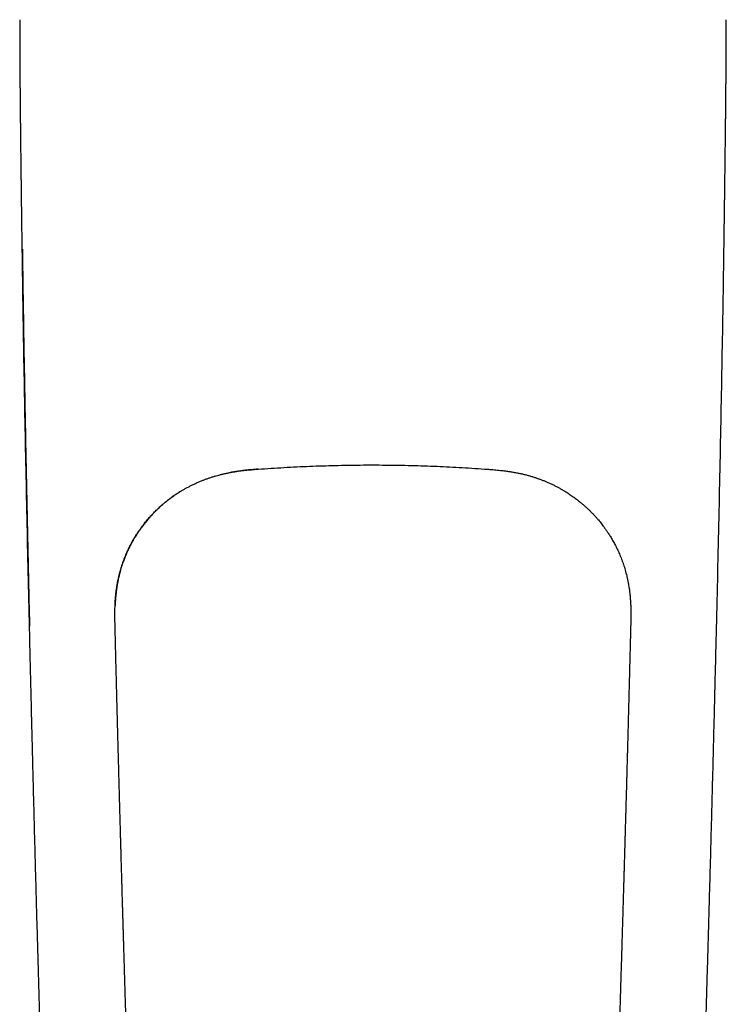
# Model space of a CAD drawing. Header units: millimetres. Extents: x 8 to 663, y 12 to 489.
# Tile 13 of 44: x 322 to 370, y 158 to 224. Entities that reach past the tile are written whole.
import ezdxf

# ---------------------------------------------------------------- set-up
doc = ezdxf.new("R2010")
doc.units = ezdxf.units.MM

msp = doc.modelspace()

# ---------------------------------------------------------------- linework, layer by layer
at = {"color": 7, "linetype": 'Continuous', "lineweight": 30}
for p, q in [((369.638, 224.166), (369.638, 224.161)), ((369.482, 208.76), (369.482, 208.76)), ((353.672, 194.085), (353.675, 194.086))]:
    msp.add_line(p, q, dxfattribs=at)
for points, knots in [([(322.379, 224.166), (322.379, 224.125), (322.379, 224.047), (322.38, 223.935), (322.38, 223.833), (322.381, 223.742), (322.381, 223.663), (322.381, 223.598), (322.381, 223.544), (322.382, 223.497), (322.382, 223.457), (322.382, 223.424), (322.382, 223.392), (322.382, 223.361), (322.382, 223.33), (322.382, 223.3), (322.382, 223.267), (322.383, 223.227), (322.383, 223.18), (322.383, 223.124), (322.383, 223.059), (322.383, 222.987), (322.384, 222.912), (322.384, 222.836), (322.384, 222.719), (322.385, 222.559), (322.385, 222.403), (322.386, 222.292), (322.386, 222.231), (322.386, 222.176), (322.386, 222.129), (322.386, 222.09), (322.386, 222.059), (322.387, 222.035), (322.387, 222.018), (322.387, 222.002), (322.387, 221.985), (322.387, 221.961), (322.387, 221.93), (322.387, 221.891), (322.387, 221.846), (322.388, 221.755), (322.388, 221.618), (322.389, 221.44), (322.39, 221.263), (322.39, 221.088), (322.391, 220.907), (322.392, 220.707), (322.393, 220.486), (322.395, 220.242), (322.396, 219.989), (322.398, 219.725), (322.4, 219.451), (322.402, 219.219), (322.403, 219.031), (322.405, 218.893), (322.406, 218.76), (322.407, 218.635), (322.408, 218.516), (322.409, 218.404), (322.41, 218.296), (322.411, 218.193), (322.412, 218.095), (322.413, 218.005), (322.414, 217.924), (322.414, 217.857), (322.415, 217.803), (322.415, 217.762), (322.416, 217.727), (322.416, 217.7), (322.416, 217.679), (322.417, 217.66), (322.417, 217.636), (322.417, 217.605), (322.418, 217.566), (322.418, 217.52), (322.419, 217.468), (322.419, 217.41), (322.42, 217.351), (322.42, 217.291), (322.422, 217.195), (322.423, 217.065), (322.425, 216.901), (322.427, 216.74), (322.428, 216.584), (322.43, 216.429), (322.432, 216.274), (322.434, 216.116), (322.436, 215.952), (322.438, 215.779), (322.44, 215.598), (322.442, 215.408), (322.444, 215.21), (322.447, 215.003), (322.449, 214.788), (322.452, 214.564), (322.454, 214.367), (322.456, 214.2), (322.458, 214.063), (322.46, 213.923), (322.461, 213.781), (322.463, 213.639), (322.465, 213.5), (322.467, 213.353), (322.469, 213.202), (322.471, 213.047), (322.472, 212.902), (322.474, 212.767), (322.476, 212.642), (322.477, 212.527), (322.478, 212.421), (322.48, 212.325), (322.481, 212.24), (322.482, 212.164), (322.482, 212.098), (322.483, 212.042), (322.484, 211.995), (322.484, 211.961), (322.485, 211.94), (322.485, 211.926), (322.485, 211.91), (322.485, 211.89), (322.486, 211.863), (322.486, 211.831), (322.486, 211.791), (322.487, 211.743), (322.488, 211.686), (322.489, 211.618), (322.49, 211.542), (322.491, 211.457), (322.492, 211.365), (322.493, 211.264), (322.495, 211.15), (322.497, 211.022), (322.498, 210.88), (322.5, 210.728), (322.503, 210.565), (322.505, 210.392), (322.507, 210.208), (322.51, 210.02), (322.513, 209.828), (322.515, 209.633), (322.518, 209.429), (322.521, 209.217), (322.524, 208.996), (322.526, 208.845), (322.527, 208.769)], [0, 0, 0, 0, 0.007974, 0.015294, 0.021962, 0.027977, 0.03334, 0.037312, 0.040831, 0.043897, 0.046512, 0.048674, 0.050402, 0.05277, 0.054755, 0.056502, 0.058635, 0.061228, 0.06428, 0.067791, 0.072183, 0.076984, 0.081868, 0.086823, 0.09185, 0.10473, 0.118058, 0.122339, 0.126391, 0.129947, 0.133007, 0.135571, 0.137543, 0.13907, 0.140151, 0.140976, 0.142088, 0.143521, 0.145621, 0.148168, 0.151156, 0.154329, 0.165919, 0.177909, 0.188953, 0.200315, 0.212038, 0.224225, 0.239346, 0.255131, 0.27158, 0.288693, 0.306469, 0.324908, 0.333994, 0.343058, 0.351681, 0.359846, 0.367552, 0.3748, 0.38159, 0.38853, 0.394917, 0.40075, 0.40603, 0.410757, 0.413737, 0.416444, 0.418752, 0.420586, 0.421694, 0.422822, 0.42439, 0.426401, 0.42891, 0.43188, 0.435311, 0.439167, 0.443088, 0.446979, 0.450842, 0.461741, 0.472401, 0.482824, 0.493009, 0.502956, 0.513066, 0.523168, 0.533824, 0.545032, 0.556793, 0.569108, 0.581975, 0.595395, 0.609367, 0.623892, 0.638969, 0.647672, 0.656549, 0.6656, 0.674825, 0.684191, 0.693292, 0.702009, 0.712696, 0.722741, 0.732145, 0.740909, 0.749031, 0.756514, 0.763356, 0.769558, 0.77512, 0.780042, 0.784325, 0.787969, 0.790989, 0.79348, 0.794408, 0.795238, 0.796147, 0.797457, 0.799177, 0.801305, 0.803843, 0.806789, 0.810658, 0.81506, 0.819996, 0.825466, 0.83147, 0.838007, 0.845078, 0.853631, 0.862853, 0.872743, 0.883301, 0.894528, 0.906423, 0.918985, 0.931087, 0.943749, 0.956972, 0.970755, 0.985098, 1, 1, 1, 1]), ([(369.483, 208.759), (369.484, 208.825), (369.486, 208.954), (369.488, 209.144), (369.491, 209.326), (369.494, 209.501), (369.496, 209.668), (369.498, 209.826), (369.5, 209.977), (369.502, 210.12), (369.504, 210.264), (369.506, 210.408), (369.508, 210.55), (369.51, 210.683), (369.512, 210.805), (369.513, 210.917), (369.515, 211.015), (369.516, 211.099), (369.517, 211.171), (369.518, 211.235), (369.518, 211.292), (369.519, 211.341), (369.52, 211.383), (369.52, 211.418), (369.521, 211.445), (369.521, 211.466), (369.521, 211.494), (369.522, 211.532), (369.522, 211.582), (369.523, 211.637), (369.524, 211.697), (369.525, 211.763), (369.526, 211.843), (369.527, 211.936), (369.529, 212.043), (369.53, 212.161), (369.532, 212.288), (369.534, 212.427), (369.535, 212.567), (369.537, 212.709), (369.539, 212.852), (369.541, 213.002), (369.543, 213.16), (369.545, 213.325), (369.547, 213.497), (369.55, 213.695), (369.553, 213.914), (369.556, 214.148), (369.559, 214.375), (369.561, 214.596), (369.564, 214.81), (369.566, 215.017), (369.569, 215.217), (369.571, 215.409), (369.574, 215.591), (369.576, 215.765), (369.578, 215.931), (369.58, 216.088), (369.581, 216.239), (369.583, 216.384), (369.585, 216.525), (369.586, 216.664), (369.588, 216.805), (369.59, 216.946), (369.591, 217.09), (369.593, 217.205), (369.594, 217.291), (369.594, 217.347), (369.595, 217.399), (369.595, 217.445), (369.596, 217.483), (369.596, 217.512), (369.596, 217.534), (369.597, 217.553), (369.597, 217.574), (369.597, 217.599), (369.598, 217.635), (369.598, 217.683), (369.599, 217.743), (369.599, 217.807), (369.6, 217.874), (369.601, 217.946), (369.602, 218.035), (369.603, 218.143), (369.604, 218.272), (369.606, 218.409), (369.607, 218.544), (369.608, 218.676), (369.61, 218.802), (369.611, 218.932), (369.612, 219.119), (369.614, 219.359), (369.617, 219.647), (369.619, 219.927), (369.62, 220.167), (369.622, 220.367), (369.623, 220.531), (369.624, 220.696), (369.624, 220.866), (369.625, 221.044), (369.626, 221.23), (369.627, 221.377), (369.627, 221.482), (369.628, 221.54), (369.628, 221.593), (369.628, 221.641), (369.628, 221.682), (369.629, 221.718), (369.629, 221.748), (369.629, 221.772), (369.629, 221.79), (369.629, 221.808), (369.629, 221.83), (369.629, 221.859), (369.629, 221.896), (369.63, 221.956), (369.63, 222.04), (369.63, 222.148), (369.631, 222.264), (369.631, 222.384), (369.632, 222.509), (369.632, 222.636), (369.633, 222.74), (369.633, 222.821), (369.633, 222.877), (369.633, 222.929), (369.633, 222.975), (369.634, 223.016), (369.634, 223.052), (369.634, 223.085), (369.634, 223.12), (369.634, 223.166), (369.634, 223.224), (369.635, 223.293), (369.635, 223.364), (369.635, 223.436), (369.636, 223.515), (369.636, 223.602), (369.636, 223.695), (369.637, 223.787), (369.637, 223.878), (369.638, 223.968), (369.638, 224.062), (369.638, 224.126), (369.639, 224.16)], [0, 0, 0, 0, 0.012783, 0.025087, 0.036913, 0.04826, 0.059128, 0.069336, 0.079082, 0.088365, 0.097185, 0.107082, 0.116324, 0.124909, 0.132838, 0.14011, 0.146725, 0.151845, 0.156487, 0.160653, 0.16434, 0.167525, 0.17024, 0.172486, 0.174262, 0.175569, 0.176671, 0.179599, 0.182996, 0.186424, 0.19028, 0.194602, 0.19939, 0.205698, 0.212667, 0.220297, 0.228588, 0.237541, 0.247156, 0.255924, 0.265179, 0.274921, 0.28515, 0.295866, 0.30707, 0.318686, 0.334388, 0.349598, 0.364315, 0.37854, 0.392518, 0.405984, 0.41894, 0.431384, 0.443316, 0.454538, 0.465266, 0.475501, 0.485242, 0.494674, 0.503684, 0.512723, 0.521851, 0.531069, 0.540376, 0.549772, 0.553493, 0.557227, 0.560715, 0.563685, 0.566137, 0.568071, 0.569419, 0.570457, 0.571765, 0.573398, 0.575359, 0.578867, 0.582763, 0.586909, 0.591303, 0.595946, 0.600838, 0.608644, 0.617011, 0.625939, 0.635428, 0.643278, 0.651475, 0.660018, 0.668655, 0.687899, 0.706609, 0.724783, 0.74242, 0.753232, 0.763832, 0.774359, 0.785363, 0.796902, 0.808948, 0.821528, 0.825587, 0.829421, 0.832876, 0.83595, 0.838644, 0.840958, 0.842891, 0.844444, 0.845616, 0.846562, 0.847942, 0.849848, 0.852281, 0.854981, 0.861572, 0.868626, 0.876142, 0.884076, 0.892184, 0.900429, 0.90881, 0.912533, 0.916253, 0.919673, 0.922714, 0.925377, 0.927624, 0.929652, 0.931927, 0.934485, 0.93863, 0.943202, 0.947842, 0.952534, 0.957281, 0.963418, 0.969562, 0.975604, 0.981543, 0.987381, 0.993455, 1, 1, 1, 1]), ([(322.528, 208.769), (322.528, 208.769), (322.527, 208.769), (322.531, 208.772), (322.537, 208.78), (322.546, 208.789), (322.553, 208.797), (322.556, 208.801)], [0, 0, 0, 0, 0.070177, 0.302621, 0.535066, 0.767544, 1, 1, 1, 1]), ([(322.528, 208.769), (322.543, 207.703), (322.576, 205.41), (322.635, 201.889), (322.701, 198.208), (322.773, 194.526), (322.848, 190.844), (322.928, 187.163), (322.984, 184.709), (323.012, 183.481)], [0, 0, 0, 0, 0.126453, 0.272048, 0.41764, 0.56323, 0.708821, 0.854411, 1, 1, 1, 1]), ([(322.556, 208.801), (322.576, 207.399), (322.617, 204.597), (322.688, 200.393), (322.766, 196.189), (322.851, 191.985), (322.94, 187.781), (323.004, 184.979), (323.036, 183.578)], [0, 0, 0, 0, 0.166666, 0.333334, 0.499999, 0.666666, 0.833333, 1, 1, 1, 1]), ([(368.987, 183.472), (369.016, 184.699), (369.073, 187.153), (369.154, 190.835), (369.232, 194.516), (369.305, 198.198), (369.373, 201.88), (369.433, 205.401), (369.467, 207.694), (369.483, 208.76)], [0, 0, 0, 0, 0.145589, 0.291178, 0.436769, 0.582358, 0.72795, 0.873545, 1, 1, 1, 1]), ([(338.33, 194.087), (338.617, 194.108), (339.191, 194.149), (340.052, 194.202), (340.913, 194.248), (341.773, 194.286), (342.627, 194.317), (343.475, 194.342), (344.318, 194.358), (345.159, 194.369), (345.72, 194.37), (346.001, 194.371)], [0, 0, 0, 0, 0.112582, 0.224994, 0.337244, 0.449345, 0.561306, 0.671142, 0.780863, 0.890479, 1, 1, 1, 1]), ([(346.001, 194.371), (346.286, 194.37), (346.857, 194.368), (347.715, 194.357), (348.572, 194.339), (349.431, 194.314), (350.285, 194.282), (351.135, 194.243), (351.98, 194.198), (352.826, 194.145), (353.39, 194.105), (353.672, 194.084)], [0, 0, 0, 0, 0.111513, 0.223125, 0.334846, 0.446687, 0.558657, 0.668765, 0.779018, 0.889426, 1, 1, 1, 1]), ([(328.756, 184.973), (328.76, 185.061), (328.768, 185.233), (328.787, 185.488), (328.811, 185.734), (328.84, 185.973), (328.873, 186.203), (328.91, 186.426), (328.952, 186.649), (329, 186.87), (329.054, 187.091), (329.111, 187.303), (329.171, 187.508), (329.235, 187.709), (329.304, 187.906), (329.375, 188.099), (329.449, 188.284), (329.524, 188.461), (329.601, 188.631), (329.676, 188.791), (329.75, 188.94), (329.823, 189.079), (329.894, 189.211), (329.965, 189.337), (330.038, 189.463), (330.114, 189.588), (330.191, 189.711), (330.266, 189.826), (330.337, 189.933), (330.405, 190.031), (330.468, 190.12), (330.526, 190.2), (330.579, 190.272), (330.629, 190.339), (330.68, 190.405), (330.747, 190.49), (330.832, 190.596), (330.937, 190.722), (331.05, 190.852), (331.17, 190.985), (331.289, 191.111), (331.405, 191.23), (331.518, 191.342), (331.636, 191.455), (331.759, 191.569), (331.888, 191.683), (332.022, 191.798), (332.162, 191.913), (332.297, 192.02), (332.43, 192.121), (332.559, 192.216), (332.695, 192.313), (332.839, 192.412), (332.991, 192.511), (333.151, 192.612), (333.319, 192.712), (333.497, 192.814), (333.685, 192.916), (333.884, 193.018), (334.092, 193.118), (334.31, 193.216), (334.52, 193.304), (334.72, 193.383), (334.91, 193.453), (335.105, 193.52), (335.306, 193.585), (335.507, 193.645), (335.707, 193.699), (335.906, 193.75), (336.111, 193.797), (336.322, 193.841), (336.538, 193.883), (336.762, 193.92), (336.975, 193.953), (337.178, 193.98), (337.369, 194.003), (337.567, 194.024), (337.771, 194.044), (337.983, 194.062), (338.169, 194.077), (338.285, 194.085), (338.327, 194.088)], [0, 0, 0, 0, 0.0179867, 0.0354127, 0.052303, 0.0686812, 0.0845696, 0.099989, 0.114959, 0.1309291, 0.1464107, 0.1614267, 0.1759939, 0.1901268, 0.2046554, 0.2187217, 0.2323357, 0.2455051, 0.2582372, 0.270525, 0.2816842, 0.2924141, 0.3027029, 0.3125422, 0.3219397, 0.3325388, 0.3425301, 0.3519174, 0.3607036, 0.3688907, 0.3764807, 0.3830918, 0.3891734, 0.3947876, 0.4004426, 0.4062509, 0.417006, 0.4282558, 0.440005, 0.4522583, 0.4650214, 0.475542, 0.4863922, 0.4975741, 0.5090505, 0.5208072, 0.5328458, 0.5451686, 0.5578487, 0.5683146, 0.5792606, 0.5906888, 0.6026022, 0.6150046, 0.6279012, 0.641299, 0.6552071, 0.6699031, 0.685153, 0.7009661, 0.7173124, 0.7341478, 0.7476883, 0.7615129, 0.7756384, 0.7900797, 0.8048537, 0.8185893, 0.832631, 0.846996, 0.8617025, 0.876772, 0.8922419, 0.9081602, 0.9210155, 0.9342055, 0.9477641, 0.9617608, 0.9762758, 0.9913941, 1, 1, 1, 1]), ([(338.331, 194.088), (338.257, 194.082), (338.11, 194.071), (337.893, 194.054), (337.682, 194.035), (337.476, 194.014), (337.274, 193.991), (337.038, 193.961), (336.773, 193.923), (336.575, 193.888), (336.479, 193.871)], [0, 0, 0, 0, 0.119979, 0.236351, 0.349682, 0.460542, 0.569501, 0.67695, 0.843192, 1, 1, 1, 1]), ([(353.675, 194.085), (353.717, 194.082), (353.832, 194.073), (354.017, 194.059), (354.229, 194.04), (354.433, 194.021), (354.649, 193.998), (354.878, 193.969), (355.119, 193.936), (355.358, 193.897), (355.594, 193.855), (355.828, 193.807), (356.054, 193.756), (356.274, 193.701), (356.492, 193.641), (356.707, 193.577), (356.92, 193.508), (357.126, 193.436), (357.326, 193.362), (357.52, 193.284), (357.718, 193.2), (357.92, 193.108), (358.124, 193.01), (358.319, 192.91), (358.501, 192.811), (358.672, 192.713), (358.833, 192.617), (358.985, 192.522), (359.131, 192.427), (359.269, 192.333), (359.408, 192.236), (359.546, 192.135), (359.684, 192.031), (359.813, 191.928), (359.954, 191.813), (360.106, 191.684), (360.267, 191.541), (360.42, 191.398), (360.564, 191.257), (360.703, 191.116), (360.835, 190.974), (360.962, 190.834), (361.081, 190.696), (361.191, 190.563), (361.294, 190.434), (361.376, 190.327), (361.443, 190.238), (361.497, 190.163), (361.556, 190.082), (361.618, 189.994), (361.682, 189.899), (361.75, 189.797), (361.82, 189.689), (361.892, 189.573), (361.965, 189.452), (362.04, 189.324), (362.114, 189.19), (362.191, 189.049), (362.267, 188.899), (362.344, 188.742), (362.42, 188.581), (362.493, 188.416), (362.563, 188.247), (362.633, 188.071), (362.7, 187.888), (362.764, 187.705), (362.823, 187.52), (362.878, 187.335), (362.931, 187.143), (362.98, 186.945), (363.027, 186.74), (363.07, 186.528), (363.108, 186.315), (363.141, 186.102), (363.17, 185.888), (363.194, 185.667), (363.215, 185.44), (363.232, 185.205), (363.239, 185.046), (363.243, 184.966)], [0, 0, 0, 0, 0.0085721, 0.0236592, 0.038145, 0.0521142, 0.0656462, 0.0828161, 0.0994274, 0.1155378, 0.1323039, 0.1486146, 0.1645047, 0.179999, 0.1951204, 0.2107739, 0.2260538, 0.2409801, 0.2555703, 0.2698462, 0.2838085, 0.2998221, 0.315319, 0.3302714, 0.3446893, 0.3579074, 0.3706637, 0.3829659, 0.3948204, 0.4062319, 0.4172038, 0.4295742, 0.4413413, 0.4525285, 0.4634117, 0.4785804, 0.4933076, 0.5075956, 0.5213905, 0.5346673, 0.54819, 0.5611445, 0.5735374, 0.5853744, 0.5966607, 0.6074009, 0.6131982, 0.6195247, 0.6263799, 0.6337641, 0.6416794, 0.6499717, 0.6587794, 0.6681048, 0.6779513, 0.6879422, 0.6984304, 0.709423, 0.7209094, 0.7328744, 0.7452992, 0.7574161, 0.7699226, 0.782825, 0.7961299, 0.8098459, 0.8226804, 0.8358725, 0.8494328, 0.8633735, 0.8777089, 0.8924634, 0.9076578, 0.9219885, 0.9367202, 0.9518692, 0.9674531, 0.9834903, 1, 1, 1, 1]), ([(333.078, 192.565), (333.004, 192.518), (332.856, 192.423), (332.639, 192.273), (332.426, 192.118), (332.217, 191.956), (332.013, 191.788), (331.813, 191.614), (331.611, 191.428), (331.41, 191.231), (331.209, 191.022), (331.016, 190.807), (330.83, 190.588), (330.651, 190.363), (330.479, 190.132), (330.32, 189.904), (330.171, 189.677), (330.033, 189.452), (329.902, 189.223), (329.777, 188.99), (329.659, 188.752), (329.545, 188.505), (329.435, 188.248), (329.332, 187.98), (329.237, 187.71), (329.15, 187.437), (329.073, 187.161), (329.004, 186.882), (328.945, 186.607), (328.895, 186.336), (328.854, 186.07), (328.82, 185.801), (328.793, 185.528), (328.771, 185.252), (328.763, 185.067), (328.758, 184.974)], [0, 0, 0, 0, 0.02904, 0.058013, 0.087007, 0.116044, 0.145145, 0.174335, 0.203636, 0.235606, 0.267461, 0.299216, 0.330888, 0.36249, 0.394039, 0.425558, 0.45446, 0.483398, 0.512403, 0.541513, 0.57065, 0.599715, 0.631279, 0.662743, 0.694156, 0.725569, 0.757032, 0.788594, 0.820313, 0.849591, 0.879095, 0.908859, 0.938913, 0.969284, 1, 1, 1, 1]), ([(328.758, 183.578), (328.756, 183.647), (328.753, 183.786), (328.749, 183.993), (328.746, 184.196), (328.745, 184.395), (328.746, 184.59), (328.75, 184.782), (328.754, 184.909), (328.756, 184.973)], [0, 0, 0, 0, 0.148745, 0.298952, 0.444786, 0.587022, 0.726442, 0.863836, 1, 1, 1, 1]), ([(363.243, 184.966), (363.245, 184.903), (363.249, 184.775), (363.252, 184.583), (363.253, 184.388), (363.252, 184.189), (363.25, 183.986), (363.245, 183.779), (363.242, 183.64), (363.24, 183.571)], [0, 0, 0, 0, 0.136164, 0.273557, 0.412978, 0.555214, 0.701048, 0.851255, 1, 1, 1, 1]), ([(323.013, 183.574), (323.02, 183.271), (323.034, 182.668), (323.055, 181.766), (323.076, 180.872), (323.098, 179.985), (323.119, 179.111), (323.14, 178.25), (323.161, 177.401), (323.182, 176.559), (323.204, 175.672), (323.227, 174.741), (323.252, 173.766), (323.277, 172.802), (323.302, 171.849), (323.326, 170.905), (323.351, 169.971), (323.375, 169.048), (323.4, 168.135), (323.424, 167.232), (323.449, 166.339), (323.473, 165.456), (323.496, 164.6), (323.519, 163.77), (323.542, 162.966), (323.564, 162.17), (323.586, 161.384), (323.609, 160.591), (323.631, 159.793), (323.655, 158.989), (323.678, 158.195), (323.7, 157.411), (323.723, 156.637), (323.745, 155.888), (323.767, 155.162), (323.788, 154.461), (323.808, 153.768), (323.829, 153.085), (323.849, 152.41), (323.868, 151.745), (323.888, 151.089), (323.906, 150.441), (323.925, 149.803), (323.943, 149.177), (323.961, 148.564), (323.978, 147.964), (323.995, 147.372), (324.012, 146.795), (324.028, 146.232), (324.044, 145.683), (324.059, 145.142), (324.074, 144.61), (324.089, 144.085), (324.103, 143.569), (324.118, 143.061), (324.132, 142.554), (324.146, 142.047), (324.16, 141.542), (324.174, 141.045), (324.188, 140.557), (324.201, 140.078), (324.215, 139.609), (324.227, 139.148), (324.24, 138.696), (324.252, 138.254), (324.264, 137.82), (324.276, 137.395), (324.288, 136.987), (324.298, 136.595), (324.309, 136.22), (324.319, 135.852), (324.329, 135.492), (324.339, 135.134), (324.349, 134.777), (324.359, 134.421), (324.368, 134.075), (324.378, 133.738), (324.387, 133.41), (324.395, 133.096), (324.404, 132.797), (324.412, 132.513), (324.419, 132.236), (324.427, 131.967), (324.434, 131.706), (324.441, 131.454), (324.448, 131.209), (324.454, 130.972), (324.461, 130.743), (324.467, 130.524), (324.473, 130.313), (324.478, 130.112), (324.484, 129.919), (324.49, 129.691), (324.497, 129.425), (324.506, 129.114), (324.515, 128.796), (324.524, 128.471), (324.533, 128.139), (324.542, 127.799), (324.552, 127.439), (324.563, 127.06), (324.574, 126.661), (324.586, 126.252), (324.597, 125.835), (324.609, 125.409), (324.621, 124.974), (324.634, 124.53), (324.647, 124.077), (324.66, 123.615), (324.673, 123.147), (324.686, 122.673), (324.7, 122.193), (324.714, 121.704), (324.728, 121.194), (324.743, 120.661), (324.759, 120.104), (324.775, 119.538), (324.792, 118.961), (324.809, 118.375), (324.825, 117.822), (324.84, 117.304), (324.854, 116.822), (324.868, 116.336), (324.882, 115.849), (324.896, 115.361), (324.923, 114.457), (324.962, 113.138), (325.013, 111.405), (325.071, 109.483), (325.136, 107.372), (325.208, 105.074), (325.28, 102.784), (325.342, 100.851), (325.394, 99.273), (325.434, 98.047), (325.474, 96.819), (325.513, 95.675), (325.548, 94.614), (325.582, 93.636), (325.616, 92.653), (325.648, 91.732), (325.679, 90.873), (325.708, 90.076), (325.737, 89.277), (325.767, 88.476), (325.796, 87.729), (325.823, 87.038), (325.848, 86.403), (325.874, 85.767), (325.9, 85.129), (325.926, 84.509), (325.951, 83.909), (325.977, 83.327), (326.002, 82.745), (326.029, 82.163), (326.054, 81.622), (326.077, 81.122), (326.099, 80.665), (326.121, 80.207), (326.144, 79.75), (326.167, 79.296), (326.19, 78.846), (326.214, 78.402), (326.237, 77.965), (326.261, 77.534), (326.284, 77.113), (326.308, 76.701), (326.332, 76.298), (326.355, 75.902), (326.379, 75.51), (326.403, 75.122), (326.427, 74.739), (326.451, 74.362), (326.475, 73.993), (326.499, 73.631), (326.522, 73.279), (326.546, 72.934), (326.569, 72.596), (326.595, 72.216), (326.625, 71.796), (326.657, 71.339), (326.689, 70.89), (326.72, 70.45), (326.75, 70.032), (326.778, 69.635), (326.805, 69.259), (326.832, 68.889), (326.858, 68.525), (326.884, 68.166), (326.909, 67.813), (326.936, 67.465), (326.957, 67.216), (326.971, 67.066), (326.976, 67.014), (326.98, 66.962), (326.985, 66.911), (326.99, 66.862), (326.995, 66.815), (326.999, 66.775), (327.002, 66.744), (327.004, 66.718), (327.007, 66.69), (327.011, 66.659), (327.014, 66.622), (327.019, 66.58), (327.024, 66.53), (327.031, 66.472), (327.038, 66.404), (327.047, 66.33), (327.057, 66.25), (327.067, 66.166), (327.083, 66.04), (327.106, 65.872), (327.131, 65.707), (327.15, 65.584), (327.163, 65.507), (327.176, 65.429), (327.188, 65.358), (327.199, 65.297), (327.208, 65.248), (327.215, 65.206), (327.223, 65.168), (327.229, 65.131), (327.237, 65.091), (327.246, 65.048), (327.255, 65), (327.265, 64.949), (327.283, 64.865), (327.308, 64.747), (327.343, 64.594), (327.381, 64.433), (327.413, 64.305), (327.438, 64.211), (327.453, 64.154), (327.469, 64.095), (327.486, 64.036), (327.502, 63.976), (327.519, 63.917), (327.536, 63.86), (327.552, 63.808), (327.566, 63.761), (327.578, 63.722), (327.588, 63.69), (327.595, 63.667), (327.601, 63.648), (327.607, 63.63), (327.614, 63.608), (327.622, 63.582), (327.633, 63.551), (327.645, 63.513), (327.66, 63.466), (327.679, 63.412), (327.699, 63.354), (327.735, 63.251), (327.788, 63.105), (327.86, 62.917), (327.921, 62.765), (327.969, 62.653), (327.999, 62.581), (328.028, 62.515), (328.055, 62.456), (328.079, 62.402), (328.098, 62.359), (328.114, 62.325), (328.126, 62.299), (328.137, 62.276), (328.146, 62.256), (328.156, 62.237), (328.166, 62.215), (328.178, 62.19), (328.192, 62.16), (328.209, 62.126), (328.228, 62.086), (328.275, 61.992), (328.349, 61.848), (328.452, 61.655), (328.559, 61.465), (328.641, 61.326), (328.696, 61.236), (328.722, 61.193), (328.749, 61.151), (328.774, 61.11), (328.798, 61.073), (328.818, 61.041), (328.834, 61.016), (328.846, 60.998), (328.854, 60.985), (328.862, 60.974), (328.87, 60.961), (328.882, 60.943), (328.896, 60.921), (328.913, 60.896), (328.93, 60.87), (328.959, 60.828), (328.999, 60.768), (329.053, 60.689), (329.121, 60.594), (329.201, 60.483), (329.291, 60.361), (329.384, 60.239), (329.459, 60.144), (329.515, 60.074), (329.551, 60.03), (329.588, 59.985), (329.624, 59.942), (329.658, 59.901), (329.691, 59.862), (329.72, 59.828), (329.745, 59.799), (329.764, 59.776), (329.777, 59.762), (329.785, 59.753), (329.791, 59.745), (329.801, 59.734), (329.814, 59.719), (329.831, 59.7), (329.86, 59.667), (329.901, 59.621), (329.962, 59.553), (330.035, 59.474), (330.122, 59.381), (330.215, 59.285), (330.314, 59.184), (330.421, 59.078), (330.536, 58.967), (330.634, 58.875), (330.713, 58.803), (330.768, 58.753), (330.819, 58.707), (330.866, 58.665), (330.909, 58.627), (330.948, 58.593), (330.981, 58.565), (331.009, 58.54), (331.032, 58.521), (331.05, 58.505), (331.066, 58.492), (331.081, 58.479), (331.1, 58.463), (331.123, 58.444), (331.151, 58.421), (331.184, 58.394), (331.221, 58.363), (331.263, 58.329), (331.309, 58.292), (331.384, 58.231), (331.489, 58.149), (331.631, 58.04), (331.782, 57.928), (331.943, 57.813), (332.102, 57.702), (332.258, 57.596), (332.409, 57.497), (332.523, 57.424), (332.598, 57.377), (332.635, 57.354), (332.667, 57.334), (332.693, 57.318), (332.713, 57.306), (332.729, 57.296), (332.74, 57.289), (332.754, 57.281), (332.772, 57.27), (332.799, 57.253), (332.832, 57.233), (332.871, 57.21), (332.916, 57.184), (332.971, 57.152), (333.036, 57.114), (333.113, 57.07), (333.198, 57.022), (333.289, 56.971), (333.386, 56.918), (333.489, 56.863), (333.599, 56.805), (333.717, 56.744), (333.842, 56.681), (333.973, 56.617), (334.126, 56.544), (334.302, 56.462), (334.503, 56.372), (334.713, 56.281), (334.932, 56.19), (335.163, 56.099), (335.404, 56.008), (335.654, 55.917), (335.913, 55.828), (336.182, 55.74), (336.46, 55.654), (336.747, 55.57), (337.043, 55.489), (337.349, 55.41), (337.664, 55.334), (337.988, 55.262), (338.319, 55.192), (338.657, 55.126), (339.002, 55.064), (339.355, 55.005), (339.69, 54.953), (340.001, 54.909), (340.282, 54.87), (340.555, 54.835), (340.821, 54.801), (341.078, 54.771), (341.326, 54.742), (341.564, 54.716), (341.796, 54.691), (342.03, 54.666), (342.268, 54.642), (342.507, 54.619), (342.736, 54.598), (342.956, 54.579), (343.164, 54.561), (343.361, 54.546), (343.546, 54.532), (343.722, 54.52), (343.86, 54.511), (343.963, 54.505), (344.031, 54.501), (344.094, 54.497), (344.152, 54.494), (344.207, 54.491), (344.259, 54.488), (344.306, 54.485), (344.344, 54.483), (344.368, 54.482), (344.383, 54.481), (344.39, 54.481), (344.397, 54.481), (344.406, 54.48), (344.419, 54.48), (344.44, 54.479), (344.471, 54.477), (344.513, 54.475), (344.565, 54.473), (344.627, 54.47), (344.697, 54.467), (344.774, 54.464), (344.859, 54.461), (344.953, 54.458), (345.055, 54.454), (345.166, 54.451), (345.283, 54.448), (345.406, 54.446), (345.535, 54.444), (345.671, 54.442), (345.815, 54.441), (345.914, 54.44), (345.965, 54.44)], [0, 0, 0, 0, 0.006312, 0.012572, 0.018781, 0.024938, 0.031044, 0.03699, 0.042886, 0.048733, 0.05453, 0.061366, 0.068131, 0.074826, 0.081451, 0.088004, 0.094487, 0.1009, 0.107242, 0.113513, 0.119714, 0.125845, 0.131904, 0.137553, 0.143139, 0.148662, 0.154122, 0.15952, 0.165176, 0.170762, 0.176277, 0.181721, 0.187095, 0.192398, 0.197333, 0.202206, 0.207016, 0.211763, 0.216447, 0.221068, 0.225627, 0.230123, 0.234556, 0.238926, 0.243157, 0.247328, 0.251438, 0.255487, 0.259356, 0.263168, 0.266924, 0.270622, 0.274263, 0.277848, 0.281375, 0.284846, 0.28842, 0.291932, 0.295382, 0.298769, 0.302094, 0.305356, 0.308556, 0.311693, 0.314767, 0.317779, 0.320729, 0.323616, 0.326281, 0.32889, 0.331443, 0.333942, 0.336384, 0.338914, 0.341381, 0.343786, 0.346128, 0.348408, 0.350625, 0.352658, 0.354636, 0.356558, 0.358425, 0.360236, 0.361991, 0.363691, 0.365335, 0.366924, 0.368457, 0.369908, 0.371306, 0.372651, 0.373941, 0.376046, 0.378202, 0.38041, 0.382668, 0.384978, 0.387339, 0.389751, 0.392463, 0.395238, 0.398074, 0.400973, 0.403933, 0.406955, 0.41004, 0.413186, 0.416394, 0.419665, 0.422937, 0.426269, 0.429661, 0.433113, 0.436907, 0.440771, 0.444705, 0.448709, 0.452782, 0.456926, 0.46023, 0.463577, 0.466963, 0.470352, 0.47374, 0.477124, 0.489191, 0.501225, 0.513225, 0.529246, 0.545208, 0.561111, 0.576954, 0.585484, 0.593997, 0.602508, 0.611067, 0.617829, 0.624625, 0.631453, 0.638314, 0.643826, 0.649359, 0.654913, 0.660488, 0.666084, 0.670495, 0.674919, 0.679356, 0.683806, 0.688269, 0.692329, 0.6964, 0.70048, 0.704571, 0.708671, 0.7119, 0.715135, 0.718376, 0.721624, 0.724874, 0.728093, 0.731278, 0.734428, 0.737543, 0.740623, 0.743615, 0.746572, 0.749497, 0.752387, 0.755296, 0.75817, 0.761009, 0.763813, 0.766582, 0.769268, 0.771921, 0.77454, 0.777125, 0.780762, 0.78433, 0.78783, 0.791262, 0.794625, 0.797607, 0.800533, 0.803403, 0.806218, 0.808979, 0.811687, 0.814346, 0.816957, 0.817364, 0.817765, 0.818156, 0.818539, 0.818911, 0.819275, 0.819602, 0.819811, 0.819987, 0.820189, 0.820429, 0.820705, 0.821018, 0.821368, 0.821823, 0.822328, 0.822884, 0.823491, 0.824126, 0.824769, 0.826314, 0.827901, 0.828478, 0.829059, 0.829646, 0.830234, 0.830653, 0.831021, 0.831338, 0.831604, 0.831873, 0.832166, 0.832492, 0.83285, 0.833238, 0.833638, 0.834744, 0.835902, 0.837113, 0.838383, 0.838815, 0.839253, 0.839698, 0.840149, 0.840606, 0.841068, 0.841496, 0.841913, 0.842272, 0.842574, 0.842818, 0.843004, 0.843118, 0.84325, 0.843418, 0.843623, 0.843863, 0.84414, 0.844512, 0.844935, 0.845403, 0.845881, 0.847342, 0.848824, 0.850327, 0.850923, 0.8515, 0.852028, 0.852505, 0.852933, 0.85331, 0.853548, 0.853761, 0.853947, 0.854106, 0.854245, 0.854417, 0.85462, 0.854863, 0.855146, 0.855469, 0.855828, 0.857451, 0.859051, 0.860635, 0.862239, 0.862603, 0.862967, 0.863332, 0.863698, 0.864028, 0.864303, 0.864523, 0.864675, 0.864783, 0.864859, 0.864971, 0.865128, 0.865326, 0.865548, 0.865783, 0.866029, 0.866663, 0.867364, 0.868133, 0.869242, 0.870358, 0.871476, 0.872597, 0.873015, 0.873435, 0.873854, 0.874274, 0.874674, 0.875025, 0.875375, 0.875657, 0.87587, 0.876016, 0.876075, 0.876138, 0.876243, 0.876389, 0.876575, 0.876799, 0.877351, 0.877923, 0.878801, 0.879721, 0.880688, 0.881719, 0.882815, 0.883975, 0.885199, 0.885758, 0.886304, 0.886805, 0.887263, 0.887677, 0.888046, 0.888372, 0.888632, 0.888854, 0.88903, 0.889158, 0.889291, 0.889469, 0.889689, 0.889952, 0.890259, 0.890609, 0.891003, 0.891438, 0.891886, 0.893111, 0.894327, 0.895763, 0.897186, 0.89859, 0.899945, 0.901244, 0.902489, 0.902842, 0.903156, 0.903422, 0.903641, 0.903813, 0.903939, 0.904033, 0.904102, 0.90428, 0.904506, 0.904783, 0.905109, 0.905484, 0.90591, 0.906474, 0.907108, 0.907811, 0.908582, 0.909357, 0.910192, 0.911085, 0.912037, 0.913045, 0.914084, 0.915153, 0.916669, 0.91824, 0.919865, 0.921544, 0.923313, 0.925139, 0.927022, 0.92896, 0.930956, 0.933007, 0.935115, 0.937274, 0.939488, 0.941758, 0.944084, 0.946466, 0.94886, 0.951307, 0.953807, 0.95636, 0.958393, 0.96037, 0.962291, 0.964157, 0.965967, 0.96769, 0.969361, 0.970979, 0.972543, 0.974287, 0.97596, 0.977561, 0.979091, 0.98055, 0.981914, 0.983209, 0.984435, 0.985593, 0.986096, 0.986577, 0.987017, 0.987417, 0.987776, 0.988167, 0.988495, 0.988759, 0.98896, 0.989013, 0.989059, 0.989108, 0.989164, 0.989248, 0.98938, 0.989602, 0.989893, 0.990254, 0.990684, 0.991184, 0.991714, 0.992303, 0.992953, 0.993664, 0.994435, 0.995267, 0.996106, 0.996999, 0.997946, 0.998946, 1, 1, 1, 1]), ([(329.586, 154.184), (329.583, 154.296), (329.574, 154.574), (329.56, 155.017), (329.545, 155.509), (329.53, 155.992), (329.515, 156.465), (329.501, 156.93), (329.487, 157.373), (329.474, 157.795), (329.462, 158.197), (329.45, 158.591), (329.438, 158.977), (329.426, 159.356), (329.415, 159.726), (329.404, 160.089), (329.393, 160.445), (329.383, 160.792), (329.373, 161.132), (329.363, 161.464), (329.353, 161.783), (329.344, 162.088), (329.335, 162.38), (329.327, 162.665), (329.319, 162.943), (329.311, 163.22), (329.302, 163.495), (329.294, 163.767), (329.287, 164.032), (329.279, 164.289), (329.272, 164.539), (329.265, 164.776), (329.258, 165.002), (329.252, 165.216), (329.246, 165.423), (329.24, 165.623), (329.235, 165.806), (329.23, 165.973), (329.226, 166.124), (329.222, 166.27), (329.217, 166.412), (329.213, 166.55), (329.209, 166.696), (329.205, 166.853), (329.2, 167.025), (329.195, 167.204), (329.189, 167.401), (329.183, 167.617), (329.176, 167.853), (329.169, 168.098), (329.162, 168.353), (329.154, 168.617), (329.147, 168.89), (329.139, 169.164), (329.131, 169.438), (329.124, 169.713), (329.116, 169.995), (329.108, 170.285), (329.099, 170.583), (329.091, 170.889), (329.082, 171.202), (329.073, 171.523), (329.064, 171.852), (329.055, 172.189), (329.045, 172.533), (329.036, 172.878), (329.027, 173.224), (329.017, 173.57), (329.008, 173.923), (328.998, 174.283), (328.988, 174.657), (328.977, 175.046), (328.967, 175.45), (328.956, 175.862), (328.945, 176.282), (328.933, 176.71), (328.922, 177.136), (328.911, 177.562), (328.9, 177.986), (328.889, 178.418), (328.877, 178.856), (328.865, 179.318), (328.853, 179.806), (328.84, 180.32), (328.826, 180.842), (328.813, 181.372), (328.799, 181.911), (328.786, 182.459), (328.772, 183.016), (328.763, 183.389), (328.758, 183.578)], [0, 0, 0, 0, 0.011356, 0.028414, 0.04516, 0.061593, 0.077713, 0.09352, 0.109015, 0.122944, 0.13661, 0.150013, 0.163154, 0.176031, 0.188647, 0.200999, 0.213089, 0.224915, 0.23648, 0.247781, 0.25882, 0.268987, 0.278921, 0.288621, 0.298087, 0.30732, 0.316858, 0.326132, 0.335144, 0.343893, 0.352379, 0.360603, 0.368116, 0.375395, 0.382441, 0.389254, 0.395832, 0.401136, 0.406278, 0.411257, 0.416074, 0.420729, 0.425331, 0.430958, 0.436811, 0.442889, 0.449195, 0.456913, 0.464945, 0.473291, 0.481951, 0.490926, 0.500214, 0.509816, 0.518894, 0.528235, 0.537841, 0.54771, 0.557843, 0.56824, 0.578901, 0.589825, 0.601014, 0.612466, 0.624182, 0.636162, 0.647699, 0.65947, 0.671476, 0.683717, 0.696192, 0.709679, 0.72343, 0.737445, 0.751724, 0.766267, 0.781073, 0.795275, 0.809712, 0.824383, 0.839288, 0.854428, 0.871602, 0.889069, 0.906827, 0.924877, 0.94322, 0.961855, 0.980781, 1, 1, 1, 1]), ([(345.965, 54.44), (346.018, 54.44), (346.121, 54.441), (346.272, 54.442), (346.414, 54.444), (346.548, 54.446), (346.673, 54.449), (346.788, 54.452), (346.893, 54.455), (346.988, 54.458), (347.076, 54.461), (347.156, 54.464), (347.231, 54.467), (347.301, 54.47), (347.365, 54.472), (347.419, 54.475), (347.464, 54.477), (347.496, 54.478), (347.517, 54.479), (347.532, 54.48), (347.544, 54.481), (347.554, 54.481), (347.562, 54.482), (347.571, 54.482), (347.581, 54.483), (347.593, 54.483), (347.612, 54.484), (347.638, 54.485), (347.674, 54.487), (347.717, 54.49), (347.767, 54.492), (347.825, 54.496), (347.89, 54.499), (347.961, 54.504), (348.063, 54.51), (348.198, 54.519), (348.366, 54.53), (348.544, 54.543), (348.73, 54.558), (348.924, 54.573), (349.126, 54.591), (349.336, 54.61), (349.554, 54.63), (349.782, 54.653), (350.021, 54.677), (350.27, 54.703), (350.528, 54.732), (350.795, 54.762), (351.071, 54.795), (351.356, 54.83), (351.628, 54.865), (351.885, 54.9), (352.127, 54.934), (352.37, 54.971), (352.613, 55.009), (352.876, 55.053), (353.158, 55.102), (353.458, 55.159), (353.758, 55.219), (354.057, 55.283), (354.355, 55.352), (354.646, 55.423), (354.928, 55.496), (355.209, 55.574), (355.488, 55.655), (355.765, 55.741), (356.033, 55.829), (356.291, 55.918), (356.539, 56.007), (356.776, 56.097), (357.002, 56.187), (357.22, 56.277), (357.428, 56.367), (357.629, 56.457), (357.82, 56.546), (358.004, 56.634), (358.166, 56.714), (358.307, 56.787), (358.428, 56.85), (358.539, 56.909), (358.64, 56.964), (358.731, 57.014), (358.812, 57.06), (358.885, 57.102), (358.952, 57.141), (359.012, 57.176), (359.065, 57.207), (359.109, 57.233), (359.143, 57.254), (359.171, 57.27), (359.194, 57.284), (359.211, 57.295), (359.225, 57.303), (359.237, 57.311), (359.256, 57.322), (359.279, 57.337), (359.307, 57.354), (359.339, 57.374), (359.373, 57.396), (359.45, 57.444), (359.568, 57.52), (359.728, 57.626), (359.893, 57.738), (360.061, 57.857), (360.239, 57.987), (360.426, 58.128), (360.571, 58.242), (360.67, 58.322), (360.719, 58.362), (360.764, 58.399), (360.805, 58.432), (360.839, 58.461), (360.868, 58.486), (360.892, 58.506), (360.91, 58.522), (360.924, 58.533), (360.933, 58.541), (360.943, 58.55), (360.956, 58.56), (360.973, 58.575), (360.997, 58.596), (361.029, 58.624), (361.068, 58.658), (361.112, 58.698), (361.161, 58.741), (361.224, 58.799), (361.299, 58.867), (361.382, 58.945), (361.461, 59.021), (361.536, 59.094), (361.607, 59.164), (361.677, 59.235), (361.747, 59.307), (361.817, 59.379), (361.883, 59.449), (361.946, 59.518), (361.995, 59.571), (362.031, 59.61), (362.052, 59.635), (362.074, 59.659), (362.095, 59.682), (362.114, 59.704), (362.13, 59.723), (362.144, 59.738), (362.153, 59.749), (362.161, 59.758), (362.171, 59.769), (362.184, 59.785), (362.203, 59.806), (362.225, 59.832), (362.252, 59.864), (362.284, 59.901), (362.363, 59.996), (362.481, 60.142), (362.632, 60.337), (362.749, 60.494), (362.837, 60.618), (362.9, 60.706), (362.957, 60.79), (363.001, 60.855), (363.033, 60.903), (363.054, 60.935), (363.073, 60.964), (363.088, 60.987), (363.099, 61.004), (363.107, 61.016), (363.113, 61.025), (363.12, 61.036), (363.13, 61.052), (363.144, 61.074), (363.162, 61.103), (363.184, 61.137), (363.207, 61.174), (363.26, 61.259), (363.329, 61.375), (363.414, 61.522), (363.489, 61.655), (363.563, 61.793), (363.621, 61.903), (363.661, 61.981), (363.683, 62.026), (363.706, 62.071), (363.728, 62.116), (363.749, 62.159), (363.769, 62.2), (363.786, 62.237), (363.801, 62.269), (363.813, 62.295), (363.822, 62.314), (363.83, 62.33), (363.839, 62.351), (363.852, 62.378), (363.867, 62.412), (363.885, 62.45), (363.904, 62.493), (363.924, 62.54), (363.949, 62.596), (363.977, 62.662), (364.007, 62.735), (364.038, 62.811), (364.069, 62.887), (364.099, 62.962), (364.127, 63.035), (364.154, 63.107), (364.181, 63.18), (364.208, 63.254), (364.234, 63.328), (364.259, 63.401), (364.282, 63.469), (364.302, 63.528), (364.318, 63.577), (364.331, 63.618), (364.341, 63.651), (364.349, 63.675), (364.355, 63.693), (364.36, 63.71), (364.366, 63.73), (364.375, 63.758), (364.385, 63.792), (364.398, 63.833), (364.412, 63.882), (364.437, 63.969), (364.472, 64.091), (364.514, 64.247), (364.553, 64.399), (364.589, 64.549), (364.622, 64.695), (364.654, 64.838), (364.677, 64.951), (364.693, 65.032), (364.703, 65.079), (364.71, 65.118), (364.716, 65.148), (364.721, 65.175), (364.727, 65.205), (364.733, 65.241), (364.741, 65.284), (364.75, 65.335), (364.76, 65.391), (364.77, 65.449), (364.785, 65.54), (364.805, 65.66), (364.827, 65.806), (364.847, 65.946), (364.864, 66.078), (364.879, 66.195), (364.892, 66.297), (364.902, 66.385), (364.912, 66.466), (364.92, 66.542), (364.928, 66.613), (364.935, 66.679), (364.941, 66.739), (364.946, 66.793), (364.951, 66.84), (364.955, 66.884), (364.959, 66.926), (364.964, 66.97), (364.968, 67.021), (364.973, 67.078), (364.979, 67.14), (364.992, 67.282), (365.01, 67.499), (365.034, 67.806), (365.058, 68.128), (365.082, 68.463), (365.106, 68.796), (365.131, 69.127), (365.155, 69.458), (365.179, 69.788), (365.204, 70.136), (365.231, 70.502), (365.259, 70.89), (365.287, 71.285), (365.316, 71.687), (365.343, 72.069), (365.369, 72.427), (365.392, 72.762), (365.416, 73.104), (365.44, 73.451), (365.464, 73.806), (365.488, 74.167), (365.512, 74.535), (365.536, 74.91), (365.56, 75.293), (365.584, 75.68), (365.608, 76.071), (365.632, 76.468), (365.655, 76.871), (365.679, 77.284), (365.703, 77.706), (365.727, 78.138), (365.75, 78.577), (365.774, 79.022), (365.797, 79.472), (365.82, 79.922), (365.843, 80.371), (365.865, 80.82), (365.888, 81.298), (365.912, 81.805), (365.937, 82.34), (365.961, 82.876), (365.985, 83.41), (366.008, 83.944), (366.034, 84.547), (366.063, 85.217), (366.093, 85.955), (366.123, 86.691), (366.152, 87.425), (366.181, 88.157), (366.209, 88.886), (366.237, 89.638), (366.266, 90.412), (366.295, 91.207), (366.323, 91.999), (366.351, 92.788), (366.383, 93.701), (366.419, 94.737), (366.459, 95.895), (366.498, 97.046), (366.536, 98.194), (366.574, 99.341), (366.621, 100.763), (366.676, 102.461), (366.739, 104.438), (366.802, 106.421), (366.865, 108.41), (366.929, 110.473), (366.993, 112.609), (367.043, 114.273), (367.077, 115.397), (367.094, 115.978), (367.111, 116.557), (367.128, 117.133), (367.145, 117.701), (367.162, 118.277), (367.179, 118.86), (367.196, 119.45), (367.213, 120.029), (367.229, 120.598), (367.245, 121.157), (367.261, 121.705), (367.276, 122.228), (367.29, 122.726), (367.304, 123.201), (367.317, 123.667), (367.33, 124.124), (367.343, 124.572), (367.356, 125.012), (367.368, 125.443), (367.38, 125.865), (367.392, 126.278), (367.403, 126.683), (367.414, 127.078), (367.425, 127.458), (367.435, 127.822), (367.445, 128.171), (367.455, 128.513), (367.464, 128.846), (367.472, 129.127), (367.479, 129.358), (367.484, 129.539), (367.489, 129.72), (367.494, 129.904), (367.499, 130.093), (367.505, 130.287), (367.51, 130.488), (367.516, 130.696), (367.523, 130.925), (367.53, 131.177), (367.538, 131.453), (367.546, 131.739), (367.554, 132.035), (367.563, 132.341), (367.571, 132.657), (367.581, 132.984), (367.59, 133.32), (367.6, 133.667), (367.61, 134.024), (367.62, 134.391), (367.631, 134.761), (367.641, 135.133), (367.652, 135.507), (367.662, 135.891), (367.673, 136.283), (367.685, 136.692), (367.697, 137.12), (367.71, 137.565), (367.722, 138.021), (367.736, 138.487), (367.749, 138.963), (367.763, 139.44), (367.776, 139.917), (367.79, 140.394), (367.803, 140.88), (367.817, 141.375), (367.832, 141.879), (367.846, 142.392), (367.861, 142.914), (367.877, 143.445), (367.892, 143.985), (367.908, 144.531), (367.924, 145.082), (367.94, 145.639), (367.956, 146.205), (367.972, 146.764), (367.988, 147.317), (368.004, 147.863), (368.02, 148.416), (368.037, 148.976), (368.053, 149.541), (368.07, 150.109), (368.087, 150.681), (368.104, 151.261), (368.123, 151.885), (368.143, 152.556), (368.165, 153.274), (368.187, 154.002), (368.209, 154.74), (368.231, 155.488), (368.254, 156.247), (368.277, 157.015), (368.3, 157.794), (368.323, 158.583), (368.347, 159.383), (368.37, 160.192), (368.394, 160.996), (368.417, 161.793), (368.439, 162.584), (368.462, 163.384), (368.485, 164.193), (368.508, 165.028), (368.532, 165.89), (368.557, 166.778), (368.581, 167.676), (368.606, 168.584), (368.631, 169.502), (368.655, 170.413), (368.679, 171.315), (368.703, 172.209), (368.727, 173.112), (368.751, 174.024), (368.774, 174.944), (368.798, 175.874), (368.822, 176.813), (368.846, 177.762), (368.87, 178.719), (368.893, 179.679), (368.917, 180.642), (368.94, 181.609), (368.964, 182.584), (368.979, 183.237), (368.987, 183.565)], [0, 0, 0, 0, 0.001104, 0.002151, 0.003138, 0.004068, 0.004939, 0.005751, 0.006464, 0.007125, 0.007734, 0.008291, 0.008795, 0.009306, 0.009749, 0.010125, 0.010434, 0.010676, 0.010793, 0.010884, 0.010983, 0.011048, 0.011096, 0.011154, 0.011225, 0.011308, 0.011404, 0.011611, 0.01186, 0.01215, 0.012507, 0.012912, 0.013364, 0.013864, 0.014391, 0.0155, 0.016674, 0.01791, 0.01921, 0.020574, 0.021975, 0.023437, 0.02496, 0.026544, 0.028224, 0.029968, 0.031774, 0.033645, 0.035579, 0.037577, 0.03964, 0.041302, 0.043004, 0.044736, 0.04645, 0.048139, 0.050315, 0.052448, 0.054539, 0.056732, 0.058876, 0.060971, 0.063017, 0.065015, 0.067117, 0.069163, 0.071151, 0.073081, 0.074955, 0.076739, 0.078467, 0.08014, 0.081758, 0.08332, 0.084827, 0.086278, 0.087673, 0.08871, 0.089683, 0.09059, 0.091432, 0.092154, 0.09282, 0.093431, 0.093985, 0.094484, 0.094928, 0.095315, 0.095575, 0.095803, 0.095997, 0.096162, 0.096241, 0.096334, 0.096484, 0.096704, 0.096926, 0.097192, 0.097497, 0.09781, 0.099137, 0.100516, 0.101948, 0.103431, 0.104962, 0.1067, 0.108497, 0.108977, 0.109451, 0.109878, 0.110256, 0.110584, 0.110862, 0.111084, 0.111259, 0.111387, 0.111468, 0.111537, 0.111658, 0.111831, 0.112032, 0.112361, 0.11274, 0.113167, 0.113642, 0.114167, 0.11502, 0.115853, 0.11665, 0.11741, 0.118134, 0.11882, 0.119596, 0.120319, 0.121018, 0.1217, 0.122366, 0.122607, 0.122845, 0.123081, 0.123315, 0.123533, 0.123711, 0.123869, 0.123969, 0.124033, 0.124132, 0.124287, 0.124491, 0.124745, 0.125048, 0.125401, 0.125803, 0.127763, 0.129497, 0.131216, 0.132057, 0.13285, 0.133595, 0.13429, 0.13458, 0.13486, 0.135125, 0.135341, 0.135474, 0.135576, 0.135645, 0.13572, 0.135861, 0.136055, 0.136303, 0.136604, 0.136934, 0.137264, 0.138818, 0.139903, 0.141005, 0.142157, 0.143362, 0.143725, 0.144093, 0.144465, 0.144842, 0.145201, 0.145518, 0.145839, 0.146102, 0.146307, 0.146455, 0.146559, 0.146711, 0.146946, 0.147222, 0.147532, 0.147875, 0.148252, 0.148662, 0.149225, 0.149816, 0.150414, 0.151018, 0.151628, 0.152187, 0.152751, 0.15332, 0.153894, 0.154472, 0.155055, 0.155607, 0.156048, 0.156425, 0.156739, 0.156991, 0.157179, 0.157305, 0.157409, 0.157566, 0.157777, 0.15804, 0.158356, 0.158726, 0.159148, 0.16036, 0.161525, 0.162704, 0.163832, 0.164926, 0.166002, 0.167061, 0.16747, 0.167828, 0.168132, 0.168334, 0.168512, 0.168741, 0.169007, 0.169329, 0.169709, 0.170143, 0.170589, 0.171027, 0.172183, 0.173284, 0.174329, 0.175318, 0.176253, 0.176949, 0.177607, 0.17822, 0.178787, 0.179308, 0.179812, 0.180264, 0.180666, 0.181017, 0.181337, 0.181644, 0.181969, 0.18235, 0.182787, 0.183276, 0.183777, 0.186012, 0.188241, 0.190817, 0.193389, 0.195957, 0.198522, 0.201085, 0.203649, 0.206247, 0.209209, 0.212231, 0.215314, 0.218457, 0.221661, 0.22422, 0.226817, 0.229451, 0.232122, 0.234831, 0.237578, 0.240362, 0.243183, 0.246043, 0.248939, 0.251821, 0.254739, 0.257693, 0.260683, 0.263765, 0.266884, 0.270041, 0.273236, 0.276468, 0.279661, 0.282849, 0.28603, 0.289205, 0.292977, 0.296741, 0.300496, 0.304244, 0.307982, 0.311711, 0.316874, 0.32202, 0.327148, 0.332259, 0.337353, 0.342429, 0.347488, 0.353033, 0.358558, 0.364061, 0.369544, 0.375005, 0.383094, 0.391136, 0.399131, 0.407088, 0.415052, 0.423032, 0.436716, 0.450445, 0.464218, 0.478035, 0.491896, 0.507194, 0.522545, 0.526575, 0.530608, 0.534645, 0.538652, 0.542598, 0.546483, 0.550652, 0.554748, 0.558772, 0.562723, 0.566601, 0.570407, 0.57414, 0.577499, 0.580796, 0.584032, 0.587208, 0.590322, 0.593375, 0.596367, 0.599299, 0.602169, 0.604978, 0.607726, 0.610413, 0.612891, 0.615315, 0.617684, 0.619999, 0.62226, 0.62354, 0.624803, 0.626047, 0.627313, 0.628631, 0.629975, 0.631369, 0.632813, 0.634307, 0.636151, 0.638065, 0.640049, 0.642105, 0.644231, 0.646427, 0.648695, 0.651033, 0.653441, 0.65592, 0.65847, 0.661091, 0.663626, 0.666224, 0.668886, 0.671609, 0.674396, 0.67742, 0.680515, 0.68368, 0.686916, 0.690223, 0.6936, 0.696849, 0.700161, 0.703536, 0.706973, 0.710473, 0.714036, 0.717662, 0.72135, 0.725102, 0.728916, 0.732723, 0.736591, 0.740519, 0.744508, 0.748246, 0.752035, 0.755876, 0.759769, 0.763714, 0.767638, 0.771613, 0.775637, 0.779711, 0.784625, 0.789611, 0.794667, 0.799794, 0.804992, 0.81026, 0.815598, 0.821008, 0.826488, 0.832038, 0.83766, 0.843352, 0.848783, 0.854277, 0.859834, 0.865453, 0.871136, 0.877231, 0.883397, 0.889634, 0.895941, 0.902318, 0.908767, 0.914911, 0.921118, 0.927388, 0.933721, 0.940117, 0.946575, 0.953096, 0.95968, 0.966326, 0.973035, 0.979686, 0.986397, 0.993168, 1, 1, 1, 1]), ([(363.24, 183.571), (363.236, 183.401), (363.228, 183.063), (363.215, 182.562), (363.203, 182.07), (363.19, 181.587), (363.178, 181.113), (363.166, 180.648), (363.155, 180.205), (363.144, 179.783), (363.133, 179.381), (363.123, 178.987), (363.113, 178.601), (363.103, 178.222), (363.093, 177.851), (363.083, 177.488), (363.074, 177.133), (363.065, 176.785), (363.055, 176.445), (363.047, 176.113), (363.038, 175.795), (363.03, 175.49), (363.022, 175.198), (363.014, 174.913), (363.006, 174.634), (362.999, 174.358), (362.991, 174.083), (362.984, 173.81), (362.977, 173.545), (362.97, 173.288), (362.963, 173.039), (362.956, 172.802), (362.95, 172.576), (362.944, 172.362), (362.938, 172.155), (362.932, 171.955), (362.927, 171.772), (362.923, 171.605), (362.918, 171.454), (362.914, 171.307), (362.91, 171.166), (362.907, 171.028), (362.902, 170.882), (362.898, 170.724), (362.893, 170.552), (362.888, 170.374), (362.882, 170.177), (362.876, 169.961), (362.87, 169.725), (362.863, 169.479), (362.855, 169.225), (362.848, 168.961), (362.84, 168.688), (362.832, 168.414), (362.824, 168.139), (362.816, 167.865), (362.808, 167.582), (362.8, 167.292), (362.791, 166.994), (362.782, 166.689), (362.773, 166.376), (362.764, 166.054), (362.754, 165.726), (362.744, 165.389), (362.734, 165.045), (362.724, 164.699), (362.714, 164.354), (362.703, 164.008), (362.693, 163.655), (362.682, 163.295), (362.671, 162.921), (362.659, 162.532), (362.647, 162.127), (362.635, 161.715), (362.622, 161.296), (362.609, 160.868), (362.596, 160.442), (362.583, 160.016), (362.57, 159.592), (362.556, 159.161), (362.543, 158.722), (362.529, 158.26), (362.513, 157.772), (362.497, 157.259), (362.481, 156.737), (362.464, 156.206), (362.447, 155.667), (362.43, 155.119), (362.414, 154.622), (362.404, 154.307), (362.4, 154.178)], [0, 0, 0, 0, 0.01737, 0.034427, 0.051172, 0.067604, 0.083723, 0.09953, 0.115024, 0.128952, 0.142618, 0.156021, 0.169161, 0.182038, 0.194653, 0.207005, 0.219094, 0.23092, 0.242484, 0.253785, 0.264823, 0.27499, 0.284923, 0.294623, 0.304089, 0.313322, 0.322859, 0.332133, 0.341145, 0.349893, 0.358379, 0.366602, 0.374115, 0.381394, 0.388439, 0.395251, 0.40183, 0.407133, 0.412275, 0.417254, 0.42207, 0.426725, 0.431327, 0.436954, 0.442807, 0.448886, 0.455192, 0.46291, 0.470942, 0.479289, 0.487949, 0.496924, 0.506212, 0.515814, 0.524892, 0.534234, 0.54384, 0.553709, 0.563842, 0.574239, 0.5849, 0.595825, 0.607014, 0.618466, 0.630182, 0.642163, 0.6537, 0.665471, 0.677478, 0.689719, 0.702194, 0.715682, 0.729433, 0.743449, 0.757728, 0.772271, 0.787078, 0.80128, 0.815717, 0.830389, 0.845295, 0.860435, 0.87761, 0.895077, 0.912836, 0.930888, 0.949231, 0.967867, 0.986794, 1, 1, 1, 1]), ([(363.241, 183.571), (363.24, 183.571), (363.236, 183.571), (363.235, 183.57), (363.237, 183.57), (363.238, 183.57)], [0, 0, 0, 0, 0.185063, 0.596749, 1, 1, 1, 1])]:
    msp.add_open_spline(points, degree=3, knots=knots, dxfattribs=at)

doc.saveas('drawing.dxf')
